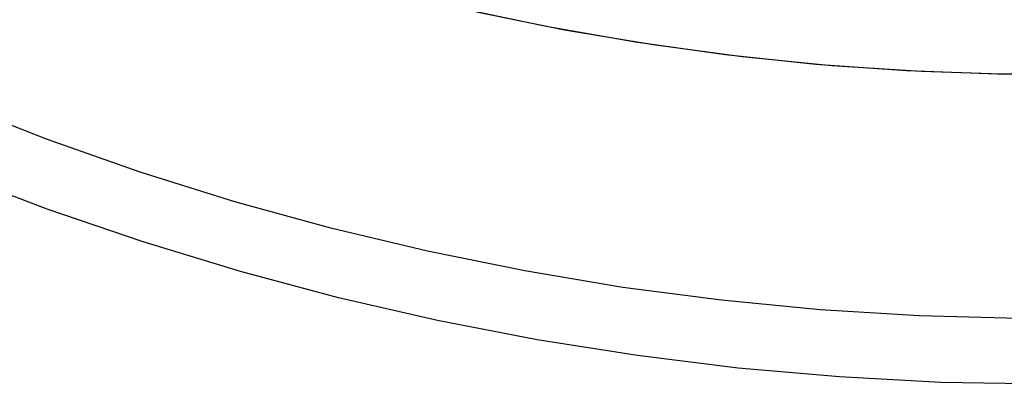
# Model space of a CAD drawing. Header units: millimetres. Extents: x 6038 to 7358, y -8545 to -7225.
# Tile 39 of 256: x 6669 to 6697, y -7968 to -7958. Entities that reach past the tile are written whole.
import ezdxf

# ---------------------------------------------------------------- set-up
doc = ezdxf.new("R2010")
doc.units = ezdxf.units.MM
doc.layers.add('color', color=7, linetype='Continuous')

msp = doc.modelspace()

# ---------------------------------------------------------------- linework, layer by layer
at = {"layer": 'color', "color": 254, "true_color": 0xcad1ee}
for p, q in [((6684.052, -7958.298, 43.5), (6681.519, -7957.761, 43.5)), ((6684.052, -7958.298, 32.973), (6681.519, -7957.761, 32.973)), ((6684.052, -7958.298, 43.5), (6681.519, -7957.761, 43.5)), ((6684.577, -7958.397, 22.446), (6682.068, -7957.885, 22.446)), ((6684.577, -7958.397, 22.446), (6682.068, -7957.885, 22.446)), ((6686.602, -7958.746, 43.5), (6684.052, -7958.298, 43.5)), ((6686.602, -7958.746, 32.973), (6684.052, -7958.298, 32.973)), ((6686.602, -7958.746, 43.5), (6684.052, -7958.298, 43.5)), ((6687.103, -7958.823, 22.446), (6684.577, -7958.397, 22.446)), ((6687.103, -7958.823, 22.446), (6684.577, -7958.397, 22.446)), ((6689.166, -7959.106, 43.5), (6686.602, -7958.746, 43.5)), ((6689.166, -7959.106, 32.973), (6686.602, -7958.746, 32.973)), ((6689.166, -7959.106, 43.5), (6686.602, -7958.746, 43.5)), ((6689.641, -7959.163, 22.446), (6687.103, -7958.823, 22.446)), ((6689.641, -7959.163, 22.446), (6687.103, -7958.823, 22.446)), ((6691.741, -7959.378, 43.5), (6689.166, -7959.106, 43.5)), ((6691.741, -7959.378, 32.973), (6689.166, -7959.106, 32.973)), ((6691.741, -7959.378, 43.5), (6689.166, -7959.106, 43.5)), ((6692.189, -7959.416, 22.446), (6689.641, -7959.163, 22.446)), ((6692.189, -7959.416, 22.446), (6689.641, -7959.163, 22.446)), ((6694.323, -7959.56, 43.5), (6691.741, -7959.378, 43.5)), ((6694.323, -7959.56, 32.973), (6691.741, -7959.378, 32.973)), ((6694.323, -7959.56, 43.5), (6691.741, -7959.378, 43.5)), ((6694.745, -7959.581, 22.446), (6692.189, -7959.416, 22.446)), ((6694.745, -7959.581, 22.446), (6692.189, -7959.416, 22.446)), ((6696.911, -7959.653, 43.5), (6694.323, -7959.56, 43.5)), ((6696.911, -7959.653, 32.973), (6694.323, -7959.56, 32.973)), ((6696.911, -7959.653, 43.5), (6694.323, -7959.56, 43.5)), ((6697.305, -7959.66, 22.446), (6694.745, -7959.581, 22.446)), ((6697.305, -7959.66, 22.446), (6694.745, -7959.581, 22.446)), ((6699.5, -7959.657, 43.5), (6696.911, -7959.653, 43.5)), ((6699.5, -7959.657, 32.973), (6696.911, -7959.653, 32.973)), ((6699.5, -7959.657, 43.5), (6696.911, -7959.653, 43.5)), ((6669.816, -7961.501, 17.309), (6667.179, -7960.471, 17.309)), ((6672.487, -7962.44, 17.309), (6669.816, -7961.501, 17.309)), ((6669.835, -7963.495, 18.688), (6667.131, -7962.465, 18.688)), ((6675.189, -7963.285, 17.309), (6672.487, -7962.44, 17.309)), ((6677.918, -7964.037, 17.309), (6675.189, -7963.285, 17.309)), ((6672.573, -7964.431, 18.688), (6669.835, -7963.495, 18.688)), ((6680.672, -7964.695, 17.309), (6677.918, -7964.037, 17.309)), ((6675.342, -7965.272, 18.688), (6672.573, -7964.431, 18.688)), ((6683.446, -7965.256, 17.309), (6680.672, -7964.695, 17.309)), ((6678.137, -7966.017, 18.688), (6675.342, -7965.272, 18.688)), ((6686.239, -7965.722, 17.309), (6683.446, -7965.256, 17.309)), ((6689.046, -7966.091, 17.309), (6686.239, -7965.722, 17.309)), ((6680.957, -7966.665, 18.688), (6678.137, -7966.017, 18.688)), ((6691.864, -7966.362, 17.309), (6689.046, -7966.091, 17.309)), ((6694.689, -7966.536, 17.309), (6691.864, -7966.362, 17.309)), ((6683.798, -7967.215, 18.688), (6680.957, -7966.665, 18.688)), ((6697.519, -7966.613, 17.309), (6694.689, -7966.536, 17.309)), ((6686.656, -7967.667, 18.688), (6683.798, -7967.215, 18.688)), ((6689.528, -7968.02, 18.688), (6686.656, -7967.667, 18.688)), ((6692.41, -7968.274, 18.688), (6689.528, -7968.02, 18.688)), ((6695.299, -7968.428, 18.688), (6692.41, -7968.274, 18.688)), ((6698.192, -7968.482, 18.688), (6695.299, -7968.428, 18.688))]:
    msp.add_line(p, q, dxfattribs=at)

doc.saveas('drawing.dxf')
